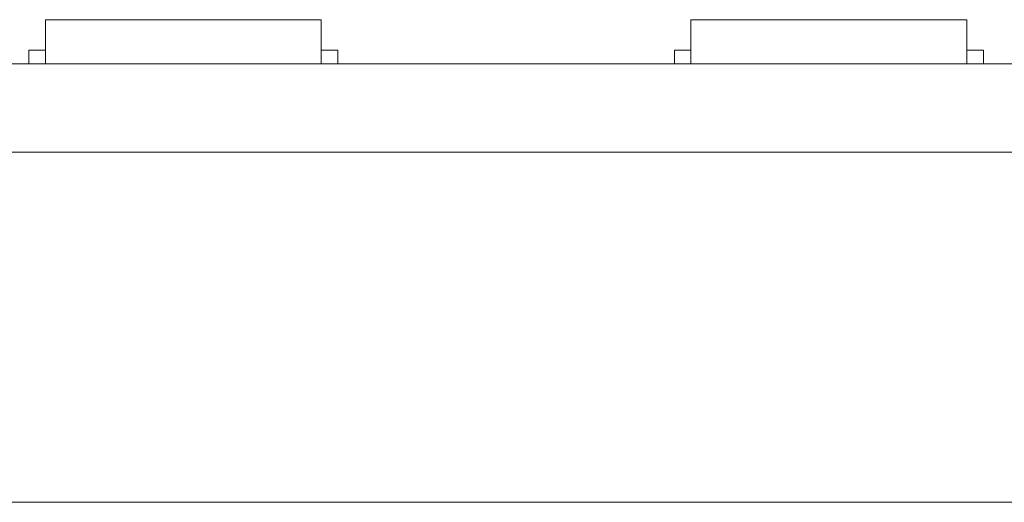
# Model space of a CAD drawing. Header units: inches. Extents: x -36 to 647, y 177 to 609.
# Tile 189 of 256: x 409 to 426, y 450 to 459. Entities that reach past the tile are written whole.
import ezdxf

# ---------------------------------------------------------------- set-up
doc = ezdxf.new("R2010")
doc.units = ezdxf.units.IN
doc.header["$MEASUREMENT"] = 0
doc.layers.add('1', color=7, linetype='Continuous')

# ---------------------------------------------------------------- blocks, each defined once
blk = doc.blocks.new('block 9')
at = {"layer": '1', "color": 8, "lineweight": 18, "true_color": 0x808080}
blk.add_lwpolyline([(-20.677, 450.119), (552.022, 450.119)], dxfattribs=at)
blk = doc.blocks.new('block 2151')
at = {"layer": '1', "color": 155, "lineweight": 18, "true_color": 0x4c7299}
blk.add_lwpolyline([(408.693, 458.319), (408.993, 458.319)], dxfattribs=at)
blk = doc.blocks.new('block 2173')
at = {"layer": '1', "color": 155, "lineweight": 18, "true_color": 0x4c7299}
blk.add_lwpolyline([(408.993, 458.869), (413.993, 458.869)], dxfattribs=at)
blk = doc.blocks.new('block 2174')
at = {"layer": '1', "color": 155, "lineweight": 18, "true_color": 0x4c7299}
blk.add_lwpolyline([(414.293, 458.319), (413.993, 458.319)], dxfattribs=at)
blk = doc.blocks.new('block 2235')
at = {"layer": '1', "color": 155, "lineweight": 18, "true_color": 0x4c7299}
blk.add_lwpolyline([(420.693, 458.869), (425.693, 458.869)], dxfattribs=at)
blk = doc.blocks.new('block 2236')
at = {"layer": '1', "color": 155, "lineweight": 18, "true_color": 0x4c7299}
blk.add_lwpolyline([(420.393, 458.319), (420.693, 458.319)], dxfattribs=at)
blk = doc.blocks.new('block 2264')
at = {"layer": '1', "color": 155, "lineweight": 18, "true_color": 0x4c7299}
blk.add_lwpolyline([(515.792, 458.069), (406.905, 458.069)], dxfattribs=at)
blk = doc.blocks.new('block 2331')
at = {"layer": '1', "color": 155, "lineweight": 18, "true_color": 0x4c7299}
blk.add_lwpolyline([(425.993, 458.319), (425.693, 458.319)], dxfattribs=at)
blk = doc.blocks.new('block 2457')
at = {"layer": '1', "color": 155, "lineweight": 18, "true_color": 0x4c7299}
blk.add_lwpolyline([(408.993, 458.869), (408.993, 458.069)], dxfattribs=at)
blk = doc.blocks.new('block 2458')
at = {"layer": '1', "color": 155, "lineweight": 18, "true_color": 0x4c7299}
blk.add_lwpolyline([(413.993, 458.869), (413.993, 458.069)], dxfattribs=at)
blk = doc.blocks.new('block 2459')
at = {"layer": '1', "color": 155, "lineweight": 18, "true_color": 0x4c7299}
blk.add_lwpolyline([(414.293, 458.319), (414.293, 458.069)], dxfattribs=at)
blk = doc.blocks.new('block 2460')
at = {"layer": '1', "color": 155, "lineweight": 18, "true_color": 0x4c7299}
blk.add_lwpolyline([(408.693, 458.319), (408.693, 458.069)], dxfattribs=at)
blk = doc.blocks.new('block 2521')
at = {"layer": '1', "color": 155, "lineweight": 18, "true_color": 0x4c7299}
blk.add_lwpolyline([(420.693, 458.869), (420.693, 458.069)], dxfattribs=at)
blk = doc.blocks.new('block 2522')
at = {"layer": '1', "color": 155, "lineweight": 18, "true_color": 0x4c7299}
blk.add_lwpolyline([(425.693, 458.869), (425.693, 458.069)], dxfattribs=at)
blk = doc.blocks.new('block 2523')
at = {"layer": '1', "color": 155, "lineweight": 18, "true_color": 0x4c7299}
blk.add_lwpolyline([(425.993, 458.319), (425.993, 458.069)], dxfattribs=at)
blk = doc.blocks.new('block 2524')
at = {"layer": '1', "color": 155, "lineweight": 18, "true_color": 0x4c7299}
blk.add_lwpolyline([(420.393, 458.319), (420.393, 458.069)], dxfattribs=at)
blk = doc.blocks.new('block 2579')
at = {"layer": '1', "color": 155, "lineweight": 18, "true_color": 0x4c7299}
blk.add_lwpolyline([(515.792, 456.469), (406.905, 456.469)], dxfattribs=at)
blk = doc.blocks.new('block 2735')
at = {"layer": '1', "color": 18, "lineweight": 13, "true_color": 0x4c0000}
blk.add_lwpolyline([(414.108, 458.069), (411.047, 458.069)], dxfattribs=at)
blk = doc.blocks.new('block 2748')
at = {"layer": '1', "color": 18, "lineweight": 13, "true_color": 0x4c0000}
blk.add_lwpolyline([(425.774, 458.069), (422.714, 458.069)], dxfattribs=at)
blk = doc.blocks.new('block 2755')
at = {"layer": '1', "color": 18, "lineweight": 13, "true_color": 0x4c0000}
blk.add_lwpolyline([(515.792, 458.069), (406.905, 458.069)], dxfattribs=at)
blk = doc.blocks.new('block 2761')
at = {"layer": '1', "color": 18, "lineweight": 13, "true_color": 0x4c0000}
blk.add_lwpolyline([(515.792, 458.069), (406.905, 458.069)], dxfattribs=at)
blk = doc.blocks.new('block 2766')
at = {"layer": '1', "color": 18, "lineweight": 13, "true_color": 0x4c0000}
blk.add_lwpolyline([(425.774, 458.069), (422.714, 458.069)], dxfattribs=at)
blk = doc.blocks.new('block 2774')
at = {"layer": '1', "color": 18, "lineweight": 13, "true_color": 0x4c0000}
blk.add_lwpolyline([(414.108, 458.069), (411.047, 458.069)], dxfattribs=at)
blk = doc.blocks.new('block 2845')
at = {"layer": '1', "color": 18, "lineweight": 13, "true_color": 0x4c0000}
blk.add_lwpolyline([(395.567, 458.069), (527.131, 458.069)], dxfattribs=at)
blk = doc.blocks.new('block 2846')
at = {"layer": '1', "color": 18, "lineweight": 13, "true_color": 0x4c0000}
blk.add_lwpolyline([(395.567, 458.069), (527.131, 458.069)], dxfattribs=at)
blk = doc.blocks.new('block 2852')
at = {"layer": '1', "color": 18, "lineweight": 13, "true_color": 0x4c0000}
blk.add_lwpolyline([(425.774, 458.069), (422.714, 458.069)], dxfattribs=at)
blk = doc.blocks.new('block 2862')
at = {"layer": '1', "color": 18, "lineweight": 13, "true_color": 0x4c0000}
blk.add_lwpolyline([(414.108, 458.069), (411.047, 458.069)], dxfattribs=at)
blk = doc.blocks.new('block 2865')
at = {"layer": '1', "color": 18, "lineweight": 13, "true_color": 0x4c0000}
blk.add_lwpolyline([(419.715, 458.069), (420.115, 458.069)], dxfattribs=at)
blk = doc.blocks.new('block 2871')
at = {"layer": '1', "color": 18, "lineweight": 13, "true_color": 0x4c0000}
blk.add_lwpolyline([(414.108, 458.069), (411.047, 458.069)], dxfattribs=at)
blk = doc.blocks.new('block 2883')
at = {"layer": '1', "color": 18, "lineweight": 13, "true_color": 0x4c0000}
blk.add_lwpolyline([(419.715, 458.069), (420.115, 458.069)], dxfattribs=at)
blk = doc.blocks.new('block 2885')
at = {"layer": '1', "color": 18, "lineweight": 13, "true_color": 0x4c0000}
blk.add_lwpolyline([(425.774, 458.069), (422.714, 458.069)], dxfattribs=at)
blk = doc.blocks.new('block 7542')
at = {"layer": '1', "color": 18, "lineweight": 13, "true_color": 0x4c0000}
blk.add_open_spline([(277.68, 458.069), (277.68, 458.069), (202.87, 458.069), (202.87, 458.069), (202.87, 458.069), (165.466, 458.069), (165.466, 458.069), (165.466, 458.069), (160.79, 458.069), (160.79, 458.069), (160.79, 458.069), (158.452, 458.069), (158.452, 458.069), (158.452, 458.069), (157.266, 458.069), (157.266, 458.069), (157.266, 458.069), (153.288, 458.069), (153.288, 458.069), (153.288, 458.069), (152.251, 458.069), (152.251, 458.069), (152.251, 458.069), (149.914, 458.069), (149.914, 458.069), (149.914, 458.069), (131.211, 458.069), (131.211, 458.069), (131.211, 458.069), (56.402, 458.069), (56.402, 458.069), (56.402, 458.069), (37.7, 458.069), (37.7, 458.069), (37.7, 458.069), (28.349, 458.069), (28.349, 458.069), (28.349, 458.069), (23.673, 458.069), (23.673, 458.069), (23.673, 458.069), (21.39, 458.069), (21.39, 458.069), (21.39, 458.069), (20.524, 458.069), (20.524, 458.069), (20.524, 458.069), (5.634, 458.069), (5.634, 458.069), (5.634, 458.069), (4.257, 458.069), (4.257, 458.069), (4.257, 458.069), (1.919, 458.069), (1.919, 458.069), (1.919, 458.069), (-2.756, 458.069), (-2.756, 458.069), (-2.756, 458.069), (-12.107, 458.069), (-12.107, 458.069), (-12.107, 458.069), (-14.327, 458.069), (-14.327, 458.069), (-14.327, 458.069), (-13.505, 458.069), (-13.505, 458.069), (-13.505, 458.069), (-11.167, 458.069), (-11.167, 458.069), (-11.167, 458.069), (-6.491, 458.069), (-6.491, 458.069), (-6.491, 458.069), (2.86, 458.069), (2.86, 458.069), (2.86, 458.069), (9.983, 458.069), (9.983, 458.069), (9.983, 458.069), (11.399, 458.069), (11.399, 458.069), (11.399, 458.069), (13.737, 458.069), (13.737, 458.069), (13.737, 458.069), (18.412, 458.069), (18.412, 458.069), (18.412, 458.069), (37.114, 458.069), (37.114, 458.069), (37.114, 458.069), (111.924, 458.069), (111.924, 458.069), (111.924, 458.069), (130.626, 458.069), (130.626, 458.069), (130.626, 458.069), (139.977, 458.069), (139.977, 458.069), (139.977, 458.069), (143.05, 458.069), (143.05, 458.069), (143.05, 458.069), (145.344, 458.069), (145.344, 458.069), (145.344, 458.069), (146.178, 458.069), (146.178, 458.069), (146.178, 458.069), (183.583, 458.069), (183.583, 458.069), (183.583, 458.069), (258.392, 458.069), (258.392, 458.069), (258.392, 458.069), (289.492, 458.069), (289.492, 458.069), (289.492, 458.069), (326.896, 458.069), (326.896, 458.069), (326.896, 458.069), (364.301, 458.069), (364.301, 458.069), (364.301, 458.069), (383.003, 458.069), (383.003, 458.069), (383.003, 458.069), (387.679, 458.069), (387.679, 458.069), (387.679, 458.069), (390.017, 458.069), (390.017, 458.069), (390.017, 458.069), (391.232, 458.069), (391.232, 458.069), (391.232, 458.069), (395.202, 458.069), (395.202, 458.069), (395.202, 458.069), (396.215, 458.069), (396.215, 458.069), (396.215, 458.069), (398.553, 458.069), (398.553, 458.069), (398.553, 458.069), (473.362, 458.069), (473.362, 458.069), (473.362, 458.069), (510.767, 458.069), (510.767, 458.069), (510.767, 458.069), (520.118, 458.069), (520.118, 458.069), (520.118, 458.069), (524.793, 458.069), (524.793, 458.069), (524.793, 458.069), (527.131, 458.069), (527.131, 458.069), (527.131, 458.069), (527.953, 458.069), (527.953, 458.069), (527.953, 458.069), (535.67, 458.069), (535.67, 458.069), (535.67, 458.069), (545.021, 458.069), (545.021, 458.069), (545.021, 458.069), (545.618, 458.069), (545.618, 458.069), (545.618, 458.069), (536.267, 458.069), (536.267, 458.069), (536.267, 458.069), (531.631, 458.069), (531.631, 458.069), (531.631, 458.069), (530.778, 458.069), (530.778, 458.069), (530.778, 458.069), (528.468, 458.069), (528.468, 458.069), (528.468, 458.069), (525.391, 458.069), (525.391, 458.069), (525.391, 458.069), (520.715, 458.069), (520.715, 458.069), (520.715, 458.069), (519.784, 458.069), (519.784, 458.069), (519.784, 458.069), (517.588, 458.069), (517.588, 458.069), (517.588, 458.069), (514.514, 458.069), (514.514, 458.069), (514.514, 458.069), (495.812, 458.069), (495.812, 458.069), (495.812, 458.069), (421.002, 458.069), (421.002, 458.069), (421.002, 458.069), (411.651, 458.069), (411.651, 458.069), (411.651, 458.069), (406.976, 458.069), (406.976, 458.069), (406.976, 458.069), (406.139, 458.069), (406.139, 458.069), (406.139, 458.069), (403.846, 458.069), (403.846, 458.069), (403.846, 458.069), (400.773, 458.069), (400.773, 458.069), (400.773, 458.069), (396.097, 458.069), (396.097, 458.069), (396.097, 458.069), (386.746, 458.069), (386.746, 458.069), (386.746, 458.069), (349.342, 458.069), (349.342, 458.069), (349.342, 458.069), (311.937, 458.069), (311.937, 458.069), (311.937, 458.069), (293.235, 458.069), (293.235, 458.069), (293.235, 458.069), (283.883, 458.069), (283.883, 458.069), (283.883, 458.069), (280.807, 458.069), (280.807, 458.069), (280.807, 458.069), (278.502, 458.069), (278.502, 458.069), (278.502, 458.069), (277.68, 458.069), (277.68, 458.069)], degree=3, knots=[0, 0, 0, 0, 1, 1, 1, 2, 2, 2, 3, 3, 3, 4, 4, 4, 5, 5, 5, 6, 6, 6, 7, 7, 7, 8, 8, 8, 9, 9, 9, 10, 10, 10, 11, 11, 11, 12, 12, 12, 13, 13, 13, 14, 14, 14, 15, 15, 15, 16, 16, 16, 17, 17, 17, 18, 18, 18, 19, 19, 19, 20, 20, 20, 21, 21, 21, 22, 22, 22, 23, 23, 23, 24, 24, 24, 25, 25, 25, 26, 26, 26, 27, 27, 27, 28, 28, 28, 29, 29, 29, 30, 30, 30, 31, 31, 31, 32, 32, 32, 33, 33, 33, 34, 34, 34, 35, 35, 35, 36, 36, 36, 37, 37, 37, 38, 38, 38, 39, 39, 39, 40, 40, 40, 41, 41, 41, 42, 42, 42, 43, 43, 43, 44, 44, 44, 45, 45, 45, 46, 46, 46, 47, 47, 47, 48, 48, 48, 49, 49, 49, 50, 50, 50, 51, 51, 51, 52, 52, 52, 53, 53, 53, 54, 54, 54, 55, 55, 55, 56, 56, 56, 57, 57, 57, 58, 58, 58, 59, 59, 59, 60, 60, 60, 61, 61, 61, 62, 62, 62, 63, 63, 63, 64, 64, 64, 65, 65, 65, 66, 66, 66, 67, 67, 67, 68, 68, 68, 69, 69, 69, 70, 70, 70, 71, 71, 71, 72, 72, 72, 73, 73, 73, 74, 74, 74, 75, 75, 75, 76, 76, 76, 77, 77, 77, 78, 78, 78, 79, 79, 79, 80, 80, 80, 81, 81, 81, 82, 82, 82, 82], dxfattribs=at)
blk = doc.blocks.new('block 7568')
at = {"layer": '1', "color": 18, "lineweight": 13, "true_color": 0x4c0000}
blk.add_open_spline([(414.408, 458.069), (414.231, 458.069), (414.054, 458.069), (413.878, 458.069), (413.842, 458.069), (413.806, 458.069), (413.77, 458.069), (412.863, 458.069), (411.955, 458.069), (411.047, 458.069), (410.951, 458.069), (410.854, 458.069), (410.758, 458.069), (410.854, 458.069), (410.951, 458.069), (411.047, 458.069), (411.955, 458.069), (412.863, 458.069), (413.77, 458.069), (413.806, 458.069), (413.842, 458.069), (413.878, 458.069), (414.054, 458.069), (414.231, 458.069), (414.408, 458.069), (414.208, 458.069), (414.008, 458.069), (413.808, 458.069), (414.008, 458.069), (414.208, 458.069), (414.408, 458.069)], degree=3, knots=[0, 0, 0, 0, 1, 1, 1, 2, 2, 2, 3, 3, 3, 4, 4, 4, 5, 5, 5, 6, 6, 6, 7, 7, 7, 8, 8, 8, 9, 9, 9, 10, 10, 10, 10], dxfattribs=at)
blk = doc.blocks.new('block 7569')
at = {"layer": '1', "color": 18, "lineweight": 13, "true_color": 0x4c0000}
blk.add_open_spline([(409.968, 458.069), (410.065, 458.069), (410.161, 458.069), (410.258, 458.069), (410.161, 458.069), (410.065, 458.069), (409.968, 458.069), (409.727, 458.069), (409.486, 458.069), (409.245, 458.069), (409.209, 458.069), (409.174, 458.069), (409.138, 458.069), (408.961, 458.069), (408.785, 458.069), (408.608, 458.069), (408.808, 458.069), (409.008, 458.069), (409.208, 458.069), (409.008, 458.069), (408.808, 458.069), (408.608, 458.069), (408.785, 458.069), (408.961, 458.069), (409.138, 458.069), (409.174, 458.069), (409.209, 458.069), (409.245, 458.069), (409.486, 458.069), (409.727, 458.069), (409.968, 458.069)], degree=3, knots=[0, 0, 0, 0, 1, 1, 1, 2, 2, 2, 3, 3, 3, 4, 4, 4, 5, 5, 5, 6, 6, 6, 7, 7, 7, 8, 8, 8, 9, 9, 9, 10, 10, 10, 10], dxfattribs=at)
blk = doc.blocks.new('block 7591')
at = {"layer": '1', "color": 18, "lineweight": 13, "true_color": 0x4c0000}
blk.add_open_spline([(409.968, 458.069), (410.065, 458.069), (410.161, 458.069), (410.258, 458.069), (410.161, 458.069), (410.065, 458.069), (409.968, 458.069), (409.727, 458.069), (409.486, 458.069), (409.245, 458.069), (409.209, 458.069), (409.174, 458.069), (409.138, 458.069), (408.961, 458.069), (408.785, 458.069), (408.608, 458.069), (408.808, 458.069), (409.008, 458.069), (409.208, 458.069), (409.008, 458.069), (408.808, 458.069), (408.608, 458.069), (408.785, 458.069), (408.961, 458.069), (409.138, 458.069), (409.174, 458.069), (409.209, 458.069), (409.245, 458.069), (409.486, 458.069), (409.727, 458.069), (409.968, 458.069)], degree=3, knots=[0, 0, 0, 0, 1, 1, 1, 2, 2, 2, 3, 3, 3, 4, 4, 4, 5, 5, 5, 6, 6, 6, 7, 7, 7, 8, 8, 8, 9, 9, 9, 10, 10, 10, 10], dxfattribs=at)
blk = doc.blocks.new('block 7622')
at = {"layer": '1', "color": 18, "lineweight": 13, "true_color": 0x4c0000}
blk.add_open_spline([(421.635, 458.069), (421.731, 458.069), (421.828, 458.069), (421.925, 458.069), (421.828, 458.069), (421.731, 458.069), (421.635, 458.069), (421.394, 458.069), (421.153, 458.069), (420.912, 458.069), (420.876, 458.069), (420.84, 458.069), (420.805, 458.069), (420.628, 458.069), (420.451, 458.069), (420.274, 458.069), (420.474, 458.069), (420.674, 458.069), (420.875, 458.069), (420.674, 458.069), (420.474, 458.069), (420.274, 458.069), (420.451, 458.069), (420.628, 458.069), (420.805, 458.069), (420.84, 458.069), (420.876, 458.069), (420.912, 458.069), (421.153, 458.069), (421.394, 458.069), (421.635, 458.069)], degree=3, knots=[0, 0, 0, 0, 1, 1, 1, 2, 2, 2, 3, 3, 3, 4, 4, 4, 5, 5, 5, 6, 6, 6, 7, 7, 7, 8, 8, 8, 9, 9, 9, 10, 10, 10, 10], dxfattribs=at)
blk = doc.blocks.new('block 7639')
at = {"layer": '1', "color": 18, "lineweight": 13, "true_color": 0x4c0000}
blk.add_open_spline([(409.968, 458.069), (410.065, 458.069), (410.161, 458.069), (410.258, 458.069), (410.161, 458.069), (410.065, 458.069), (409.968, 458.069), (409.727, 458.069), (409.486, 458.069), (409.245, 458.069), (409.209, 458.069), (409.174, 458.069), (409.138, 458.069), (408.961, 458.069), (408.785, 458.069), (408.608, 458.069), (408.808, 458.069), (409.008, 458.069), (409.208, 458.069), (409.008, 458.069), (408.808, 458.069), (408.608, 458.069), (408.785, 458.069), (408.961, 458.069), (409.138, 458.069), (409.174, 458.069), (409.209, 458.069), (409.245, 458.069), (409.486, 458.069), (409.727, 458.069), (409.968, 458.069)], degree=3, knots=[0, 0, 0, 0, 1, 1, 1, 2, 2, 2, 3, 3, 3, 4, 4, 4, 5, 5, 5, 6, 6, 6, 7, 7, 7, 8, 8, 8, 9, 9, 9, 10, 10, 10, 10], dxfattribs=at)
blk = doc.blocks.new('block 7643')
at = {"layer": '1', "color": 18, "lineweight": 13, "true_color": 0x4c0000}
blk.add_open_spline([(421.635, 458.069), (421.731, 458.069), (421.828, 458.069), (421.925, 458.069), (421.828, 458.069), (421.731, 458.069), (421.635, 458.069), (421.394, 458.069), (421.153, 458.069), (420.912, 458.069), (420.876, 458.069), (420.84, 458.069), (420.805, 458.069), (420.628, 458.069), (420.451, 458.069), (420.274, 458.069), (420.474, 458.069), (420.674, 458.069), (420.875, 458.069), (420.674, 458.069), (420.474, 458.069), (420.274, 458.069), (420.451, 458.069), (420.628, 458.069), (420.805, 458.069), (420.84, 458.069), (420.876, 458.069), (420.912, 458.069), (421.153, 458.069), (421.394, 458.069), (421.635, 458.069)], degree=3, knots=[0, 0, 0, 0, 1, 1, 1, 2, 2, 2, 3, 3, 3, 4, 4, 4, 5, 5, 5, 6, 6, 6, 7, 7, 7, 8, 8, 8, 9, 9, 9, 10, 10, 10, 10], dxfattribs=at)
blk = doc.blocks.new('block 7662')
at = {"layer": '1', "color": 18, "lineweight": 13, "true_color": 0x4c0000}
blk.add_open_spline([(414.408, 458.069), (414.231, 458.069), (414.054, 458.069), (413.878, 458.069), (413.842, 458.069), (413.806, 458.069), (413.77, 458.069), (412.863, 458.069), (411.955, 458.069), (411.047, 458.069), (410.951, 458.069), (410.854, 458.069), (410.758, 458.069), (410.854, 458.069), (410.951, 458.069), (411.047, 458.069), (411.955, 458.069), (412.863, 458.069), (413.77, 458.069), (413.806, 458.069), (413.842, 458.069), (413.878, 458.069), (414.054, 458.069), (414.231, 458.069), (414.408, 458.069), (414.208, 458.069), (414.008, 458.069), (413.808, 458.069), (414.008, 458.069), (414.208, 458.069), (414.408, 458.069)], degree=3, knots=[0, 0, 0, 0, 1, 1, 1, 2, 2, 2, 3, 3, 3, 4, 4, 4, 5, 5, 5, 6, 6, 6, 7, 7, 7, 8, 8, 8, 9, 9, 9, 10, 10, 10, 10], dxfattribs=at)
blk = doc.blocks.new('block 7698')
at = {"layer": '1', "color": 18, "lineweight": 13, "true_color": 0x4c0000}
blk.add_open_spline([(426.074, 458.069), (425.898, 458.069), (425.721, 458.069), (425.544, 458.069), (425.509, 458.069), (425.473, 458.069), (425.437, 458.069), (424.529, 458.069), (423.622, 458.069), (422.714, 458.069), (422.618, 458.069), (422.521, 458.069), (422.424, 458.069), (422.521, 458.069), (422.618, 458.069), (422.714, 458.069), (423.622, 458.069), (424.529, 458.069), (425.437, 458.069), (425.473, 458.069), (425.509, 458.069), (425.544, 458.069), (425.721, 458.069), (425.898, 458.069), (426.074, 458.069), (425.874, 458.069), (425.674, 458.069), (425.474, 458.069), (425.674, 458.069), (425.874, 458.069), (426.074, 458.069)], degree=3, knots=[0, 0, 0, 0, 1, 1, 1, 2, 2, 2, 3, 3, 3, 4, 4, 4, 5, 5, 5, 6, 6, 6, 7, 7, 7, 8, 8, 8, 9, 9, 9, 10, 10, 10, 10], dxfattribs=at)
blk = doc.blocks.new('block 7700')
at = {"layer": '1', "color": 18, "lineweight": 13, "true_color": 0x4c0000}
blk.add_open_spline([(421.635, 458.069), (421.731, 458.069), (421.828, 458.069), (421.925, 458.069), (421.828, 458.069), (421.731, 458.069), (421.635, 458.069), (421.394, 458.069), (421.153, 458.069), (420.912, 458.069), (420.876, 458.069), (420.84, 458.069), (420.805, 458.069), (420.628, 458.069), (420.451, 458.069), (420.274, 458.069), (420.474, 458.069), (420.674, 458.069), (420.875, 458.069), (420.674, 458.069), (420.474, 458.069), (420.274, 458.069), (420.451, 458.069), (420.628, 458.069), (420.805, 458.069), (420.84, 458.069), (420.876, 458.069), (420.912, 458.069), (421.153, 458.069), (421.394, 458.069), (421.635, 458.069)], degree=3, knots=[0, 0, 0, 0, 1, 1, 1, 2, 2, 2, 3, 3, 3, 4, 4, 4, 5, 5, 5, 6, 6, 6, 7, 7, 7, 8, 8, 8, 9, 9, 9, 10, 10, 10, 10], dxfattribs=at)
blk = doc.blocks.new('block 7722')
at = {"layer": '1', "color": 18, "lineweight": 13, "true_color": 0x4c0000}
blk.add_open_spline([(421.635, 458.069), (421.731, 458.069), (421.828, 458.069), (421.925, 458.069), (421.828, 458.069), (421.731, 458.069), (421.635, 458.069), (421.394, 458.069), (421.153, 458.069), (420.912, 458.069), (420.876, 458.069), (420.84, 458.069), (420.805, 458.069), (420.628, 458.069), (420.451, 458.069), (420.274, 458.069), (420.474, 458.069), (420.674, 458.069), (420.875, 458.069), (420.674, 458.069), (420.474, 458.069), (420.274, 458.069), (420.451, 458.069), (420.628, 458.069), (420.805, 458.069), (420.84, 458.069), (420.876, 458.069), (420.912, 458.069), (421.153, 458.069), (421.394, 458.069), (421.635, 458.069)], degree=3, knots=[0, 0, 0, 0, 1, 1, 1, 2, 2, 2, 3, 3, 3, 4, 4, 4, 5, 5, 5, 6, 6, 6, 7, 7, 7, 8, 8, 8, 9, 9, 9, 10, 10, 10, 10], dxfattribs=at)
blk = doc.blocks.new('block 7755')
at = {"layer": '1', "color": 18, "lineweight": 13, "true_color": 0x4c0000}
blk.add_open_spline([(414.408, 458.069), (414.231, 458.069), (414.054, 458.069), (413.878, 458.069), (413.842, 458.069), (413.806, 458.069), (413.77, 458.069), (412.863, 458.069), (411.955, 458.069), (411.047, 458.069), (410.951, 458.069), (410.854, 458.069), (410.758, 458.069), (410.854, 458.069), (410.951, 458.069), (411.047, 458.069), (411.955, 458.069), (412.863, 458.069), (413.77, 458.069), (413.806, 458.069), (413.842, 458.069), (413.878, 458.069), (414.054, 458.069), (414.231, 458.069), (414.408, 458.069), (414.208, 458.069), (414.008, 458.069), (413.808, 458.069), (414.008, 458.069), (414.208, 458.069), (414.408, 458.069)], degree=3, knots=[0, 0, 0, 0, 1, 1, 1, 2, 2, 2, 3, 3, 3, 4, 4, 4, 5, 5, 5, 6, 6, 6, 7, 7, 7, 8, 8, 8, 9, 9, 9, 10, 10, 10, 10], dxfattribs=at)
blk = doc.blocks.new('block 7784')
at = {"layer": '1', "color": 18, "lineweight": 13, "true_color": 0x4c0000}
blk.add_open_spline([(426.074, 458.069), (425.898, 458.069), (425.721, 458.069), (425.544, 458.069), (425.509, 458.069), (425.473, 458.069), (425.437, 458.069), (424.529, 458.069), (423.622, 458.069), (422.714, 458.069), (422.618, 458.069), (422.521, 458.069), (422.424, 458.069), (422.521, 458.069), (422.618, 458.069), (422.714, 458.069), (423.622, 458.069), (424.529, 458.069), (425.437, 458.069), (425.473, 458.069), (425.509, 458.069), (425.544, 458.069), (425.721, 458.069), (425.898, 458.069), (426.074, 458.069), (425.874, 458.069), (425.674, 458.069), (425.474, 458.069), (425.674, 458.069), (425.874, 458.069), (426.074, 458.069)], degree=3, knots=[0, 0, 0, 0, 1, 1, 1, 2, 2, 2, 3, 3, 3, 4, 4, 4, 5, 5, 5, 6, 6, 6, 7, 7, 7, 8, 8, 8, 9, 9, 9, 10, 10, 10, 10], dxfattribs=at)
blk = doc.blocks.new('block 7805')
at = {"layer": '1', "color": 18, "lineweight": 13, "true_color": 0x4c0000}
blk.add_open_spline([(426.074, 458.069), (425.898, 458.069), (425.721, 458.069), (425.544, 458.069), (425.509, 458.069), (425.473, 458.069), (425.437, 458.069), (424.529, 458.069), (423.622, 458.069), (422.714, 458.069), (422.618, 458.069), (422.521, 458.069), (422.424, 458.069), (422.521, 458.069), (422.618, 458.069), (422.714, 458.069), (423.622, 458.069), (424.529, 458.069), (425.437, 458.069), (425.473, 458.069), (425.509, 458.069), (425.544, 458.069), (425.721, 458.069), (425.898, 458.069), (426.074, 458.069), (425.874, 458.069), (425.674, 458.069), (425.474, 458.069), (425.674, 458.069), (425.874, 458.069), (426.074, 458.069)], degree=3, knots=[0, 0, 0, 0, 1, 1, 1, 2, 2, 2, 3, 3, 3, 4, 4, 4, 5, 5, 5, 6, 6, 6, 7, 7, 7, 8, 8, 8, 9, 9, 9, 10, 10, 10, 10], dxfattribs=at)
blk = doc.blocks.new('block 7837')
at = {"layer": '1', "color": 18, "lineweight": 13, "true_color": 0x4c0000}
blk.add_open_spline([(414.408, 458.069), (414.231, 458.069), (414.054, 458.069), (413.878, 458.069), (413.842, 458.069), (413.806, 458.069), (413.77, 458.069), (412.863, 458.069), (411.955, 458.069), (411.047, 458.069), (410.951, 458.069), (410.854, 458.069), (410.758, 458.069), (410.854, 458.069), (410.951, 458.069), (411.047, 458.069), (411.955, 458.069), (412.863, 458.069), (413.77, 458.069), (413.806, 458.069), (413.842, 458.069), (413.878, 458.069), (414.054, 458.069), (414.231, 458.069), (414.408, 458.069), (414.208, 458.069), (414.008, 458.069), (413.808, 458.069), (414.008, 458.069), (414.208, 458.069), (414.408, 458.069)], degree=3, knots=[0, 0, 0, 0, 1, 1, 1, 2, 2, 2, 3, 3, 3, 4, 4, 4, 5, 5, 5, 6, 6, 6, 7, 7, 7, 8, 8, 8, 9, 9, 9, 10, 10, 10, 10], dxfattribs=at)
blk = doc.blocks.new('block 7856')
at = {"layer": '1', "color": 18, "lineweight": 13, "true_color": 0x4c0000}
blk.add_open_spline([(426.074, 458.069), (425.898, 458.069), (425.721, 458.069), (425.544, 458.069), (425.509, 458.069), (425.473, 458.069), (425.437, 458.069), (424.529, 458.069), (423.622, 458.069), (422.714, 458.069), (422.618, 458.069), (422.521, 458.069), (422.424, 458.069), (422.521, 458.069), (422.618, 458.069), (422.714, 458.069), (423.622, 458.069), (424.529, 458.069), (425.437, 458.069), (425.473, 458.069), (425.509, 458.069), (425.544, 458.069), (425.721, 458.069), (425.898, 458.069), (426.074, 458.069), (425.874, 458.069), (425.674, 458.069), (425.474, 458.069), (425.674, 458.069), (425.874, 458.069), (426.074, 458.069)], degree=3, knots=[0, 0, 0, 0, 1, 1, 1, 2, 2, 2, 3, 3, 3, 4, 4, 4, 5, 5, 5, 6, 6, 6, 7, 7, 7, 8, 8, 8, 9, 9, 9, 10, 10, 10, 10], dxfattribs=at)
blk = doc.blocks.new('block 7904')
at = {"layer": '1', "color": 18, "lineweight": 13, "true_color": 0x4c0000}
blk.add_open_spline([(409.968, 458.069), (410.065, 458.069), (410.161, 458.069), (410.258, 458.069), (410.161, 458.069), (410.065, 458.069), (409.968, 458.069), (409.727, 458.069), (409.486, 458.069), (409.245, 458.069), (409.209, 458.069), (409.174, 458.069), (409.138, 458.069), (408.961, 458.069), (408.785, 458.069), (408.608, 458.069), (408.808, 458.069), (409.008, 458.069), (409.208, 458.069), (409.008, 458.069), (408.808, 458.069), (408.608, 458.069), (408.785, 458.069), (408.961, 458.069), (409.138, 458.069), (409.174, 458.069), (409.209, 458.069), (409.245, 458.069), (409.486, 458.069), (409.727, 458.069), (409.968, 458.069)], degree=3, knots=[0, 0, 0, 0, 1, 1, 1, 2, 2, 2, 3, 3, 3, 4, 4, 4, 5, 5, 5, 6, 6, 6, 7, 7, 7, 8, 8, 8, 9, 9, 9, 10, 10, 10, 10], dxfattribs=at)
blk = doc.blocks.new('block 7926')
at = {"layer": '1', "color": 18, "lineweight": 13, "true_color": 0x4c0000}
blk.add_open_spline([(277.68, 458.069), (277.68, 458.069), (202.87, 458.069), (202.87, 458.069), (202.87, 458.069), (165.466, 458.069), (165.466, 458.069), (165.466, 458.069), (160.79, 458.069), (160.79, 458.069), (160.79, 458.069), (158.452, 458.069), (158.452, 458.069), (158.452, 458.069), (157.266, 458.069), (157.266, 458.069), (157.266, 458.069), (153.288, 458.069), (153.288, 458.069), (153.288, 458.069), (152.251, 458.069), (152.251, 458.069), (152.251, 458.069), (149.914, 458.069), (149.914, 458.069), (149.914, 458.069), (131.211, 458.069), (131.211, 458.069), (131.211, 458.069), (56.402, 458.069), (56.402, 458.069), (56.402, 458.069), (37.7, 458.069), (37.7, 458.069), (37.7, 458.069), (28.349, 458.069), (28.349, 458.069), (28.349, 458.069), (23.673, 458.069), (23.673, 458.069), (23.673, 458.069), (21.39, 458.069), (21.39, 458.069), (21.39, 458.069), (20.524, 458.069), (20.524, 458.069), (20.524, 458.069), (5.634, 458.069), (5.634, 458.069), (5.634, 458.069), (4.257, 458.069), (4.257, 458.069), (4.257, 458.069), (1.919, 458.069), (1.919, 458.069), (1.919, 458.069), (-2.756, 458.069), (-2.756, 458.069), (-2.756, 458.069), (-12.107, 458.069), (-12.107, 458.069), (-12.107, 458.069), (-14.327, 458.069), (-14.327, 458.069), (-14.327, 458.069), (-13.505, 458.069), (-13.505, 458.069), (-13.505, 458.069), (-11.167, 458.069), (-11.167, 458.069), (-11.167, 458.069), (-6.491, 458.069), (-6.491, 458.069), (-6.491, 458.069), (2.86, 458.069), (2.86, 458.069), (2.86, 458.069), (9.983, 458.069), (9.983, 458.069), (9.983, 458.069), (11.399, 458.069), (11.399, 458.069), (11.399, 458.069), (13.737, 458.069), (13.737, 458.069), (13.737, 458.069), (18.412, 458.069), (18.412, 458.069), (18.412, 458.069), (37.114, 458.069), (37.114, 458.069), (37.114, 458.069), (111.924, 458.069), (111.924, 458.069), (111.924, 458.069), (130.626, 458.069), (130.626, 458.069), (130.626, 458.069), (139.977, 458.069), (139.977, 458.069), (139.977, 458.069), (143.05, 458.069), (143.05, 458.069), (143.05, 458.069), (145.344, 458.069), (145.344, 458.069), (145.344, 458.069), (146.178, 458.069), (146.178, 458.069), (146.178, 458.069), (183.583, 458.069), (183.583, 458.069), (183.583, 458.069), (258.392, 458.069), (258.392, 458.069), (258.392, 458.069), (289.492, 458.069), (289.492, 458.069), (289.492, 458.069), (326.896, 458.069), (326.896, 458.069), (326.896, 458.069), (364.301, 458.069), (364.301, 458.069), (364.301, 458.069), (383.003, 458.069), (383.003, 458.069), (383.003, 458.069), (387.679, 458.069), (387.679, 458.069), (387.679, 458.069), (390.017, 458.069), (390.017, 458.069), (390.017, 458.069), (391.232, 458.069), (391.232, 458.069), (391.232, 458.069), (395.202, 458.069), (395.202, 458.069), (395.202, 458.069), (396.215, 458.069), (396.215, 458.069), (396.215, 458.069), (398.553, 458.069), (398.553, 458.069), (398.553, 458.069), (473.362, 458.069), (473.362, 458.069), (473.362, 458.069), (510.767, 458.069), (510.767, 458.069), (510.767, 458.069), (520.118, 458.069), (520.118, 458.069), (520.118, 458.069), (524.793, 458.069), (524.793, 458.069), (524.793, 458.069), (527.131, 458.069), (527.131, 458.069), (527.131, 458.069), (527.953, 458.069), (527.953, 458.069), (527.953, 458.069), (535.67, 458.069), (535.67, 458.069), (535.67, 458.069), (545.021, 458.069), (545.021, 458.069), (545.021, 458.069), (545.618, 458.069), (545.618, 458.069), (545.618, 458.069), (536.267, 458.069), (536.267, 458.069), (536.267, 458.069), (531.631, 458.069), (531.631, 458.069), (531.631, 458.069), (530.778, 458.069), (530.778, 458.069), (530.778, 458.069), (528.468, 458.069), (528.468, 458.069), (528.468, 458.069), (525.391, 458.069), (525.391, 458.069), (525.391, 458.069), (520.715, 458.069), (520.715, 458.069), (520.715, 458.069), (519.784, 458.069), (519.784, 458.069), (519.784, 458.069), (517.588, 458.069), (517.588, 458.069), (517.588, 458.069), (514.514, 458.069), (514.514, 458.069), (514.514, 458.069), (495.812, 458.069), (495.812, 458.069), (495.812, 458.069), (421.002, 458.069), (421.002, 458.069), (421.002, 458.069), (411.651, 458.069), (411.651, 458.069), (411.651, 458.069), (406.976, 458.069), (406.976, 458.069), (406.976, 458.069), (406.139, 458.069), (406.139, 458.069), (406.139, 458.069), (403.846, 458.069), (403.846, 458.069), (403.846, 458.069), (400.773, 458.069), (400.773, 458.069), (400.773, 458.069), (396.097, 458.069), (396.097, 458.069), (396.097, 458.069), (386.746, 458.069), (386.746, 458.069), (386.746, 458.069), (349.342, 458.069), (349.342, 458.069), (349.342, 458.069), (311.937, 458.069), (311.937, 458.069), (311.937, 458.069), (293.235, 458.069), (293.235, 458.069), (293.235, 458.069), (283.883, 458.069), (283.883, 458.069), (283.883, 458.069), (280.807, 458.069), (280.807, 458.069), (280.807, 458.069), (278.502, 458.069), (278.502, 458.069), (278.502, 458.069), (277.68, 458.069), (277.68, 458.069)], degree=3, knots=[0, 0, 0, 0, 1, 1, 1, 2, 2, 2, 3, 3, 3, 4, 4, 4, 5, 5, 5, 6, 6, 6, 7, 7, 7, 8, 8, 8, 9, 9, 9, 10, 10, 10, 11, 11, 11, 12, 12, 12, 13, 13, 13, 14, 14, 14, 15, 15, 15, 16, 16, 16, 17, 17, 17, 18, 18, 18, 19, 19, 19, 20, 20, 20, 21, 21, 21, 22, 22, 22, 23, 23, 23, 24, 24, 24, 25, 25, 25, 26, 26, 26, 27, 27, 27, 28, 28, 28, 29, 29, 29, 30, 30, 30, 31, 31, 31, 32, 32, 32, 33, 33, 33, 34, 34, 34, 35, 35, 35, 36, 36, 36, 37, 37, 37, 38, 38, 38, 39, 39, 39, 40, 40, 40, 41, 41, 41, 42, 42, 42, 43, 43, 43, 44, 44, 44, 45, 45, 45, 46, 46, 46, 47, 47, 47, 48, 48, 48, 49, 49, 49, 50, 50, 50, 51, 51, 51, 52, 52, 52, 53, 53, 53, 54, 54, 54, 55, 55, 55, 56, 56, 56, 57, 57, 57, 58, 58, 58, 59, 59, 59, 60, 60, 60, 61, 61, 61, 62, 62, 62, 63, 63, 63, 64, 64, 64, 65, 65, 65, 66, 66, 66, 67, 67, 67, 68, 68, 68, 69, 69, 69, 70, 70, 70, 71, 71, 71, 72, 72, 72, 73, 73, 73, 74, 74, 74, 75, 75, 75, 76, 76, 76, 77, 77, 77, 78, 78, 78, 79, 79, 79, 80, 80, 80, 81, 81, 81, 82, 82, 82, 82], dxfattribs=at)
blk = doc.blocks.new('block 8100')
at = {"layer": '1', "color": 18, "lineweight": 13, "true_color": 0x4c0000}
blk.add_open_spline([(418.524, 458.069), (418.529, 458.069), (418.535, 458.069), (418.535, 458.069), (418.535, 458.069), (418.543, 458.069), (418.543, 458.069), (418.543, 458.069), (418.554, 458.069), (418.554, 458.069), (418.554, 458.069), (418.567, 458.069), (418.567, 458.069), (418.567, 458.069), (418.582, 458.069), (418.582, 458.069), (418.582, 458.069), (418.598, 458.069), (418.598, 458.069), (418.598, 458.069), (418.617, 458.069), (418.617, 458.069), (418.617, 458.069), (418.636, 458.069), (418.636, 458.069), (418.636, 458.069), (418.656, 458.069), (418.656, 458.069), (418.656, 458.069), (418.678, 458.069), (418.678, 458.069), (418.678, 458.069), (418.701, 458.069), (418.701, 458.069), (418.701, 458.069), (418.725, 458.069), (418.725, 458.069), (418.725, 458.069), (418.774, 458.069), (418.774, 458.069), (418.774, 458.069), (418.824, 458.069), (418.824, 458.069), (418.824, 458.069), (418.848, 458.069), (418.848, 458.069), (418.848, 458.069), (418.871, 458.069), (418.871, 458.069), (418.871, 458.069), (418.893, 458.069), (418.893, 458.069), (418.893, 458.069), (418.913, 458.069), (418.913, 458.069), (418.913, 458.069), (418.932, 458.069), (418.932, 458.069), (418.932, 458.069), (418.951, 458.069), (418.951, 458.069), (418.951, 458.069), (418.967, 458.069), (418.967, 458.069), (418.967, 458.069), (418.982, 458.069), (418.982, 458.069), (418.982, 458.069), (418.995, 458.069), (418.995, 458.069), (418.995, 458.069), (419.006, 458.069), (419.006, 458.069), (419.006, 458.069), (419.014, 458.069), (419.014, 458.069), (419.014, 458.069), (419.02, 458.069), (419.02, 458.069), (419.02, 458.069), (419.014, 458.069), (419.014, 458.069), (419.014, 458.069), (419.006, 458.069), (419.006, 458.069), (419.006, 458.069), (418.995, 458.069), (418.995, 458.069), (418.995, 458.069), (418.982, 458.069), (418.982, 458.069), (418.982, 458.069), (418.967, 458.069), (418.967, 458.069), (418.967, 458.069), (418.951, 458.069), (418.951, 458.069), (418.951, 458.069), (418.932, 458.069), (418.932, 458.069), (418.932, 458.069), (418.913, 458.069), (418.913, 458.069), (418.913, 458.069), (418.893, 458.069), (418.893, 458.069), (418.893, 458.069), (418.871, 458.069), (418.871, 458.069), (418.871, 458.069), (418.848, 458.069), (418.848, 458.069), (418.848, 458.069), (418.824, 458.069), (418.824, 458.069), (418.824, 458.069), (418.774, 458.069), (418.774, 458.069), (418.774, 458.069), (418.725, 458.069), (418.725, 458.069), (418.725, 458.069), (418.701, 458.069), (418.701, 458.069), (418.701, 458.069), (418.678, 458.069), (418.678, 458.069), (418.678, 458.069), (418.656, 458.069), (418.656, 458.069), (418.656, 458.069), (418.636, 458.069), (418.636, 458.069), (418.636, 458.069), (418.617, 458.069), (418.617, 458.069), (418.617, 458.069), (418.598, 458.069), (418.598, 458.069), (418.598, 458.069), (418.582, 458.069), (418.582, 458.069), (418.582, 458.069), (418.567, 458.069), (418.567, 458.069), (418.567, 458.069), (418.554, 458.069), (418.554, 458.069), (418.554, 458.069), (418.543, 458.069), (418.543, 458.069), (418.543, 458.069), (418.535, 458.069), (418.535, 458.069), (418.535, 458.069), (418.529, 458.069), (418.529, 458.069)], degree=3, knots=[0, 0, 0, 0, 1, 1, 1, 2, 2, 2, 3, 3, 3, 4, 4, 4, 5, 5, 5, 6, 6, 6, 7, 7, 7, 8, 8, 8, 9, 9, 9, 10, 10, 10, 11, 11, 11, 12, 12, 12, 13, 13, 13, 14, 14, 14, 15, 15, 15, 16, 16, 16, 17, 17, 17, 18, 18, 18, 19, 19, 19, 20, 20, 20, 21, 21, 21, 22, 22, 22, 23, 23, 23, 24, 24, 24, 25, 25, 25, 26, 26, 26, 27, 27, 27, 28, 28, 28, 29, 29, 29, 30, 30, 30, 31, 31, 31, 32, 32, 32, 33, 33, 33, 34, 34, 34, 35, 35, 35, 36, 36, 36, 37, 37, 37, 38, 38, 38, 39, 39, 39, 40, 40, 40, 41, 41, 41, 42, 42, 42, 43, 43, 43, 44, 44, 44, 45, 45, 45, 46, 46, 46, 47, 47, 47, 48, 48, 48, 49, 49, 49, 50, 50, 50, 51, 51, 51, 52, 52, 52, 52], dxfattribs=at)
blk = doc.blocks.new('block 8102')
at = {"layer": '1', "color": 18, "lineweight": 13, "true_color": 0x4c0000}
blk.add_open_spline([(415.658, 458.069), (415.662, 458.069), (415.668, 458.069), (415.668, 458.069), (415.668, 458.069), (415.676, 458.069), (415.676, 458.069), (415.676, 458.069), (415.687, 458.069), (415.687, 458.069), (415.687, 458.069), (415.7, 458.069), (415.7, 458.069), (415.7, 458.069), (415.715, 458.069), (415.715, 458.069), (415.715, 458.069), (415.732, 458.069), (415.732, 458.069), (415.732, 458.069), (415.75, 458.069), (415.75, 458.069), (415.75, 458.069), (415.769, 458.069), (415.769, 458.069), (415.769, 458.069), (415.79, 458.069), (415.79, 458.069), (415.79, 458.069), (415.811, 458.069), (415.811, 458.069), (415.811, 458.069), (415.834, 458.069), (415.834, 458.069), (415.834, 458.069), (415.858, 458.069), (415.858, 458.069), (415.858, 458.069), (415.908, 458.069), (415.908, 458.069), (415.908, 458.069), (415.958, 458.069), (415.958, 458.069), (415.958, 458.069), (415.981, 458.069), (415.981, 458.069), (415.981, 458.069), (416.004, 458.069), (416.004, 458.069), (416.004, 458.069), (416.026, 458.069), (416.026, 458.069), (416.026, 458.069), (416.046, 458.069), (416.046, 458.069), (416.046, 458.069), (416.066, 458.069), (416.066, 458.069), (416.066, 458.069), (416.084, 458.069), (416.084, 458.069), (416.084, 458.069), (416.101, 458.069), (416.101, 458.069), (416.101, 458.069), (416.116, 458.069), (416.116, 458.069), (416.116, 458.069), (416.128, 458.069), (416.128, 458.069), (416.128, 458.069), (416.139, 458.069), (416.139, 458.069), (416.139, 458.069), (416.147, 458.069), (416.147, 458.069), (416.147, 458.069), (416.153, 458.069), (416.153, 458.069), (416.153, 458.069), (416.147, 458.069), (416.147, 458.069), (416.147, 458.069), (416.139, 458.069), (416.139, 458.069), (416.139, 458.069), (416.128, 458.069), (416.128, 458.069), (416.128, 458.069), (416.116, 458.069), (416.116, 458.069), (416.116, 458.069), (416.101, 458.069), (416.101, 458.069), (416.101, 458.069), (416.084, 458.069), (416.084, 458.069), (416.084, 458.069), (416.066, 458.069), (416.066, 458.069), (416.066, 458.069), (416.046, 458.069), (416.046, 458.069), (416.046, 458.069), (416.026, 458.069), (416.026, 458.069), (416.026, 458.069), (416.004, 458.069), (416.004, 458.069), (416.004, 458.069), (415.981, 458.069), (415.981, 458.069), (415.981, 458.069), (415.958, 458.069), (415.958, 458.069), (415.958, 458.069), (415.908, 458.069), (415.908, 458.069), (415.908, 458.069), (415.858, 458.069), (415.858, 458.069), (415.858, 458.069), (415.834, 458.069), (415.834, 458.069), (415.834, 458.069), (415.811, 458.069), (415.811, 458.069), (415.811, 458.069), (415.79, 458.069), (415.79, 458.069), (415.79, 458.069), (415.769, 458.069), (415.769, 458.069), (415.769, 458.069), (415.75, 458.069), (415.75, 458.069), (415.75, 458.069), (415.732, 458.069), (415.732, 458.069), (415.732, 458.069), (415.715, 458.069), (415.715, 458.069), (415.715, 458.069), (415.7, 458.069), (415.7, 458.069), (415.7, 458.069), (415.687, 458.069), (415.687, 458.069), (415.687, 458.069), (415.676, 458.069), (415.676, 458.069), (415.676, 458.069), (415.668, 458.069), (415.668, 458.069), (415.668, 458.069), (415.662, 458.069), (415.662, 458.069)], degree=3, knots=[0, 0, 0, 0, 1, 1, 1, 2, 2, 2, 3, 3, 3, 4, 4, 4, 5, 5, 5, 6, 6, 6, 7, 7, 7, 8, 8, 8, 9, 9, 9, 10, 10, 10, 11, 11, 11, 12, 12, 12, 13, 13, 13, 14, 14, 14, 15, 15, 15, 16, 16, 16, 17, 17, 17, 18, 18, 18, 19, 19, 19, 20, 20, 20, 21, 21, 21, 22, 22, 22, 23, 23, 23, 24, 24, 24, 25, 25, 25, 26, 26, 26, 27, 27, 27, 28, 28, 28, 29, 29, 29, 30, 30, 30, 31, 31, 31, 32, 32, 32, 33, 33, 33, 34, 34, 34, 35, 35, 35, 36, 36, 36, 37, 37, 37, 38, 38, 38, 39, 39, 39, 40, 40, 40, 41, 41, 41, 42, 42, 42, 43, 43, 43, 44, 44, 44, 45, 45, 45, 46, 46, 46, 47, 47, 47, 48, 48, 48, 49, 49, 49, 50, 50, 50, 51, 51, 51, 52, 52, 52, 52], dxfattribs=at)
blk = doc.blocks.new('block 8116')
at = {"layer": '1', "color": 18, "lineweight": 13, "true_color": 0x4c0000}
blk.add_open_spline([(418.524, 458.069), (418.529, 458.069), (418.535, 458.069), (418.535, 458.069), (418.535, 458.069), (418.543, 458.069), (418.543, 458.069), (418.543, 458.069), (418.554, 458.069), (418.554, 458.069), (418.554, 458.069), (418.567, 458.069), (418.567, 458.069), (418.567, 458.069), (418.582, 458.069), (418.582, 458.069), (418.582, 458.069), (418.598, 458.069), (418.598, 458.069), (418.598, 458.069), (418.617, 458.069), (418.617, 458.069), (418.617, 458.069), (418.636, 458.069), (418.636, 458.069), (418.636, 458.069), (418.656, 458.069), (418.656, 458.069), (418.656, 458.069), (418.678, 458.069), (418.678, 458.069), (418.678, 458.069), (418.701, 458.069), (418.701, 458.069), (418.701, 458.069), (418.725, 458.069), (418.725, 458.069), (418.725, 458.069), (418.774, 458.069), (418.774, 458.069), (418.774, 458.069), (418.824, 458.069), (418.824, 458.069), (418.824, 458.069), (418.848, 458.069), (418.848, 458.069), (418.848, 458.069), (418.871, 458.069), (418.871, 458.069), (418.871, 458.069), (418.893, 458.069), (418.893, 458.069), (418.893, 458.069), (418.913, 458.069), (418.913, 458.069), (418.913, 458.069), (418.932, 458.069), (418.932, 458.069), (418.932, 458.069), (418.951, 458.069), (418.951, 458.069), (418.951, 458.069), (418.967, 458.069), (418.967, 458.069), (418.967, 458.069), (418.982, 458.069), (418.982, 458.069), (418.982, 458.069), (418.995, 458.069), (418.995, 458.069), (418.995, 458.069), (419.006, 458.069), (419.006, 458.069), (419.006, 458.069), (419.014, 458.069), (419.014, 458.069), (419.014, 458.069), (419.02, 458.069), (419.02, 458.069), (419.02, 458.069), (419.014, 458.069), (419.014, 458.069), (419.014, 458.069), (419.006, 458.069), (419.006, 458.069), (419.006, 458.069), (418.995, 458.069), (418.995, 458.069), (418.995, 458.069), (418.982, 458.069), (418.982, 458.069), (418.982, 458.069), (418.967, 458.069), (418.967, 458.069), (418.967, 458.069), (418.951, 458.069), (418.951, 458.069), (418.951, 458.069), (418.932, 458.069), (418.932, 458.069), (418.932, 458.069), (418.913, 458.069), (418.913, 458.069), (418.913, 458.069), (418.893, 458.069), (418.893, 458.069), (418.893, 458.069), (418.871, 458.069), (418.871, 458.069), (418.871, 458.069), (418.848, 458.069), (418.848, 458.069), (418.848, 458.069), (418.824, 458.069), (418.824, 458.069), (418.824, 458.069), (418.774, 458.069), (418.774, 458.069), (418.774, 458.069), (418.725, 458.069), (418.725, 458.069), (418.725, 458.069), (418.701, 458.069), (418.701, 458.069), (418.701, 458.069), (418.678, 458.069), (418.678, 458.069), (418.678, 458.069), (418.656, 458.069), (418.656, 458.069), (418.656, 458.069), (418.636, 458.069), (418.636, 458.069), (418.636, 458.069), (418.617, 458.069), (418.617, 458.069), (418.617, 458.069), (418.598, 458.069), (418.598, 458.069), (418.598, 458.069), (418.582, 458.069), (418.582, 458.069), (418.582, 458.069), (418.567, 458.069), (418.567, 458.069), (418.567, 458.069), (418.554, 458.069), (418.554, 458.069), (418.554, 458.069), (418.543, 458.069), (418.543, 458.069), (418.543, 458.069), (418.535, 458.069), (418.535, 458.069), (418.535, 458.069), (418.529, 458.069), (418.529, 458.069)], degree=3, knots=[0, 0, 0, 0, 1, 1, 1, 2, 2, 2, 3, 3, 3, 4, 4, 4, 5, 5, 5, 6, 6, 6, 7, 7, 7, 8, 8, 8, 9, 9, 9, 10, 10, 10, 11, 11, 11, 12, 12, 12, 13, 13, 13, 14, 14, 14, 15, 15, 15, 16, 16, 16, 17, 17, 17, 18, 18, 18, 19, 19, 19, 20, 20, 20, 21, 21, 21, 22, 22, 22, 23, 23, 23, 24, 24, 24, 25, 25, 25, 26, 26, 26, 27, 27, 27, 28, 28, 28, 29, 29, 29, 30, 30, 30, 31, 31, 31, 32, 32, 32, 33, 33, 33, 34, 34, 34, 35, 35, 35, 36, 36, 36, 37, 37, 37, 38, 38, 38, 39, 39, 39, 40, 40, 40, 41, 41, 41, 42, 42, 42, 43, 43, 43, 44, 44, 44, 45, 45, 45, 46, 46, 46, 47, 47, 47, 48, 48, 48, 49, 49, 49, 50, 50, 50, 51, 51, 51, 52, 52, 52, 52], dxfattribs=at)
blk = doc.blocks.new('block 8118')
at = {"layer": '1', "color": 18, "lineweight": 13, "true_color": 0x4c0000}
blk.add_open_spline([(415.658, 458.069), (415.662, 458.069), (415.668, 458.069), (415.668, 458.069), (415.668, 458.069), (415.676, 458.069), (415.676, 458.069), (415.676, 458.069), (415.687, 458.069), (415.687, 458.069), (415.687, 458.069), (415.7, 458.069), (415.7, 458.069), (415.7, 458.069), (415.715, 458.069), (415.715, 458.069), (415.715, 458.069), (415.732, 458.069), (415.732, 458.069), (415.732, 458.069), (415.75, 458.069), (415.75, 458.069), (415.75, 458.069), (415.769, 458.069), (415.769, 458.069), (415.769, 458.069), (415.79, 458.069), (415.79, 458.069), (415.79, 458.069), (415.811, 458.069), (415.811, 458.069), (415.811, 458.069), (415.834, 458.069), (415.834, 458.069), (415.834, 458.069), (415.858, 458.069), (415.858, 458.069), (415.858, 458.069), (415.908, 458.069), (415.908, 458.069), (415.908, 458.069), (415.958, 458.069), (415.958, 458.069), (415.958, 458.069), (415.981, 458.069), (415.981, 458.069), (415.981, 458.069), (416.004, 458.069), (416.004, 458.069), (416.004, 458.069), (416.026, 458.069), (416.026, 458.069), (416.026, 458.069), (416.046, 458.069), (416.046, 458.069), (416.046, 458.069), (416.066, 458.069), (416.066, 458.069), (416.066, 458.069), (416.084, 458.069), (416.084, 458.069), (416.084, 458.069), (416.101, 458.069), (416.101, 458.069), (416.101, 458.069), (416.116, 458.069), (416.116, 458.069), (416.116, 458.069), (416.128, 458.069), (416.128, 458.069), (416.128, 458.069), (416.139, 458.069), (416.139, 458.069), (416.139, 458.069), (416.147, 458.069), (416.147, 458.069), (416.147, 458.069), (416.153, 458.069), (416.153, 458.069), (416.153, 458.069), (416.147, 458.069), (416.147, 458.069), (416.147, 458.069), (416.139, 458.069), (416.139, 458.069), (416.139, 458.069), (416.128, 458.069), (416.128, 458.069), (416.128, 458.069), (416.116, 458.069), (416.116, 458.069), (416.116, 458.069), (416.101, 458.069), (416.101, 458.069), (416.101, 458.069), (416.084, 458.069), (416.084, 458.069), (416.084, 458.069), (416.066, 458.069), (416.066, 458.069), (416.066, 458.069), (416.046, 458.069), (416.046, 458.069), (416.046, 458.069), (416.026, 458.069), (416.026, 458.069), (416.026, 458.069), (416.004, 458.069), (416.004, 458.069), (416.004, 458.069), (415.981, 458.069), (415.981, 458.069), (415.981, 458.069), (415.958, 458.069), (415.958, 458.069), (415.958, 458.069), (415.908, 458.069), (415.908, 458.069), (415.908, 458.069), (415.858, 458.069), (415.858, 458.069), (415.858, 458.069), (415.834, 458.069), (415.834, 458.069), (415.834, 458.069), (415.811, 458.069), (415.811, 458.069), (415.811, 458.069), (415.79, 458.069), (415.79, 458.069), (415.79, 458.069), (415.769, 458.069), (415.769, 458.069), (415.769, 458.069), (415.75, 458.069), (415.75, 458.069), (415.75, 458.069), (415.732, 458.069), (415.732, 458.069), (415.732, 458.069), (415.715, 458.069), (415.715, 458.069), (415.715, 458.069), (415.7, 458.069), (415.7, 458.069), (415.7, 458.069), (415.687, 458.069), (415.687, 458.069), (415.687, 458.069), (415.676, 458.069), (415.676, 458.069), (415.676, 458.069), (415.668, 458.069), (415.668, 458.069), (415.668, 458.069), (415.662, 458.069), (415.662, 458.069)], degree=3, knots=[0, 0, 0, 0, 1, 1, 1, 2, 2, 2, 3, 3, 3, 4, 4, 4, 5, 5, 5, 6, 6, 6, 7, 7, 7, 8, 8, 8, 9, 9, 9, 10, 10, 10, 11, 11, 11, 12, 12, 12, 13, 13, 13, 14, 14, 14, 15, 15, 15, 16, 16, 16, 17, 17, 17, 18, 18, 18, 19, 19, 19, 20, 20, 20, 21, 21, 21, 22, 22, 22, 23, 23, 23, 24, 24, 24, 25, 25, 25, 26, 26, 26, 27, 27, 27, 28, 28, 28, 29, 29, 29, 30, 30, 30, 31, 31, 31, 32, 32, 32, 33, 33, 33, 34, 34, 34, 35, 35, 35, 36, 36, 36, 37, 37, 37, 38, 38, 38, 39, 39, 39, 40, 40, 40, 41, 41, 41, 42, 42, 42, 43, 43, 43, 44, 44, 44, 45, 45, 45, 46, 46, 46, 47, 47, 47, 48, 48, 48, 49, 49, 49, 50, 50, 50, 51, 51, 51, 52, 52, 52, 52], dxfattribs=at)

msp = doc.modelspace()

# ---------------------------------------------------------------- block references
at = {"layer": '1'}
for name in ['block 2173', 'block 2457', 'block 2458', 'block 2235', 'block 2521', 'block 2522', 'block 2151', 'block 2460', 'block 2174', 'block 2459', 'block 2236', 'block 2524', 'block 2331', 'block 2523', 'block 7542', 'block 7926', 'block 2845', 'block 2846', 'block 2264', 'block 2755', 'block 2761', 'block 7569', 'block 7591', 'block 7639', 'block 7904', 'block 7568', 'block 7662', 'block 7755', 'block 7837', 'block 2735', 'block 2774', 'block 2862', 'block 2871', 'block 8102', 'block 8118', 'block 8100', 'block 8116', 'block 2865', 'block 2883', 'block 7622', 'block 7643', 'block 7700', 'block 7722', 'block 7698', 'block 7784', 'block 7805', 'block 7856', 'block 2748', 'block 2766', 'block 2852', 'block 2885', 'block 2579', 'block 9']:
    msp.add_blockref(name, (0, 0), dxfattribs=at)

doc.saveas('drawing.dxf')
